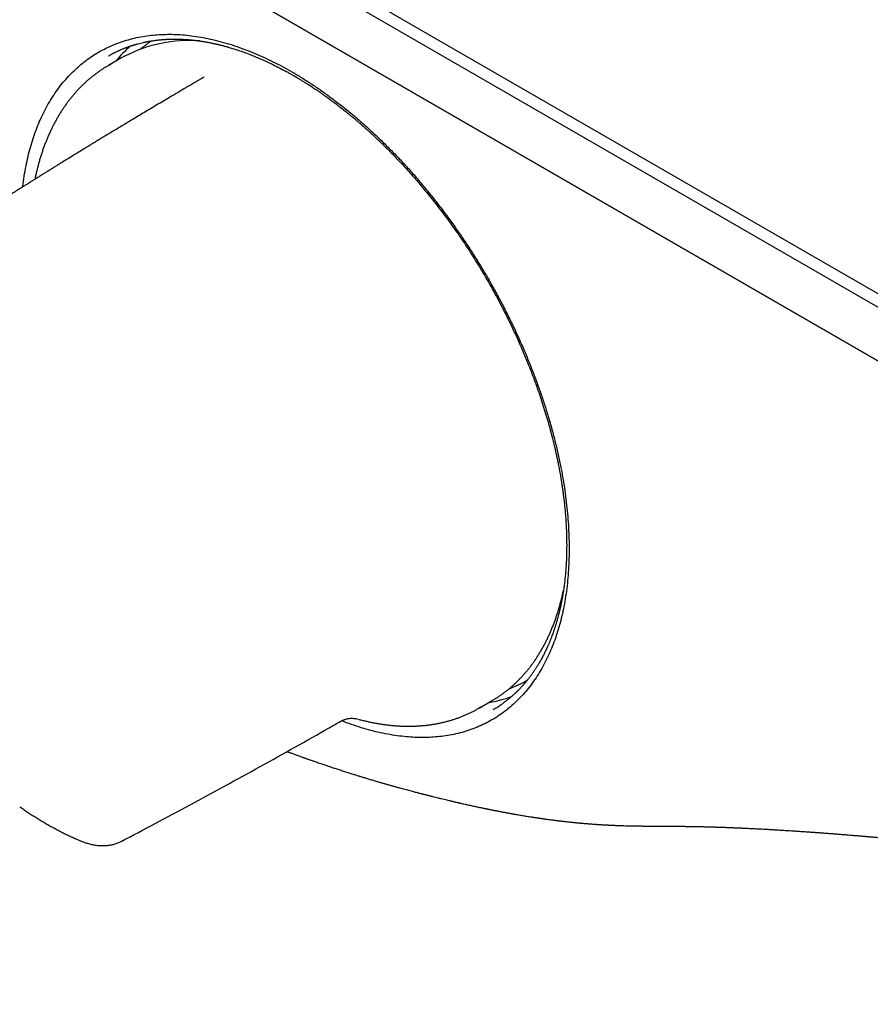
# Model space of a CAD drawing. Header units: millimetres. Extents: x 8 to 944, y 12 to 434.
# Tile 13 of 18: x 758 to 810, y 15 to 75. Entities that reach past the tile are written whole.
import ezdxf

# ---------------------------------------------------------------- set-up
doc = ezdxf.new("R2010")
doc.units = ezdxf.units.MM

msp = doc.modelspace()

# ---------------------------------------------------------------- linework, layer by layer
at = {"color": 7, "linetype": 'Continuous', "lineweight": 30}
for p, q in [((627.948, 163.643), (861.293, 28.936)), ((860.94, 28.323), (627.594, 163.031)), ((627.594, 159.765), (860.94, 25.057)), ((861.293, 24.853), (627.948, 159.56)), ((763.484, 72.893), (763.467, 72.883)), ((764.432, 72.874), (764.201, 72.747)), ((764.201, 72.747), (763.453, 72.315)), ((769.256, 71.607), (769.254, 71.605)), ((788.857, 35.021), (788.752, 34.964)), ((785.951, 33.343), (786.699, 33.774))]:
    msp.add_line(p, q, dxfattribs=at)
at = {"color": 7, "linetype": 'Continuous', "lineweight": 30, "flags": 128}
msp.add_lwpolyline([(786.699, 33.774), (786.7, 33.775), (786.913, 33.902)], dxfattribs=at)
at = {"color": 7, "linetype": 'Continuous', "lineweight": 30}
msp.add_arc((768.341, 65.31), 8.515, 85.6738, 117.29869, dxfattribs=at)
for start_param, end_param in [(0.109331, 0.205484), (2.929289, 3.033739)]:
    msp.add_ellipse((777.576, 54.488), major_axis=(-11.618, 19.85), ratio=0.571311, start_param=start_param, end_param=end_param, dxfattribs=at)
for points, knots in [([(758.255, 64.953), (758.261, 65.009), (758.29, 65.282), (758.364, 65.757), (758.475, 66.364), (758.606, 66.939), (758.753, 67.484), (758.919, 68.011), (759.103, 68.519), (759.31, 69.019), (759.541, 69.507), (759.798, 69.983), (760.075, 70.436), (760.372, 70.868), (760.69, 71.277), (761.021, 71.654), (761.362, 72.001), (761.71, 72.316), (762.074, 72.608), (762.452, 72.875), (762.853, 73.124), (763.277, 73.351), (763.725, 73.556), (764.188, 73.733), (764.666, 73.882), (765.16, 74.004), (765.657, 74.095), (766.156, 74.159), (766.653, 74.196), (767.16, 74.207), (767.675, 74.193), (768.209, 74.152), (768.763, 74.083), (769.336, 73.983), (769.919, 73.855), (770.51, 73.697), (771.109, 73.51), (771.702, 73.3), (772.286, 73.069), (772.859, 72.819), (773.432, 72.546), (774.006, 72.25), (774.591, 71.924), (775.187, 71.568), (775.794, 71.179), (776.4, 70.766), (777.006, 70.326), (777.611, 69.862), (778.201, 69.385), (778.774, 68.897), (779.329, 68.402), (779.877, 67.889), (780.419, 67.358), (780.964, 66.8), (781.512, 66.213), (782.062, 65.595), (782.603, 64.96), (783.134, 64.307), (783.657, 63.636), (784.159, 62.963), (784.638, 62.291), (785.095, 61.624), (785.538, 60.949), (785.968, 60.264), (786.392, 59.557), (786.81, 58.827), (787.221, 58.074), (787.615, 57.314), (787.992, 56.547), (788.353, 55.772), (788.69, 55.007), (789.003, 54.255), (789.292, 53.518), (789.564, 52.781), (789.817, 52.045), (790.057, 51.294), (790.283, 50.531), (790.492, 49.757), (790.681, 48.987), (790.847, 48.223), (790.993, 47.463), (791.115, 46.723), (791.214, 46.006), (791.292, 45.311), (791.349, 44.626), (791.387, 43.949), (791.406, 43.27), (791.403, 42.588), (791.379, 41.909), (791.332, 41.245), (791.263, 40.597), (791.171, 39.965), (791.06, 39.363), (790.931, 38.79), (790.786, 38.245), (790.621, 37.718), (790.437, 37.209), (790.23, 36.708), (790, 36.218), (789.745, 35.741), (789.469, 35.287), (789.174, 34.856), (788.858, 34.449), (788.531, 34.073), (788.193, 33.73), (787.847, 33.416), (787.486, 33.126), (787.109, 32.86), (786.711, 32.613), (786.29, 32.387), (785.845, 32.185), (785.384, 32.011), (784.908, 31.865), (784.417, 31.747), (783.922, 31.658), (783.427, 31.598), (782.933, 31.564), (782.428, 31.555), (781.914, 31.572), (781.379, 31.613), (780.825, 31.683), (780.253, 31.781), (779.674, 31.908), (779.089, 32.062), (778.496, 32.245), (778, 32.416), (777.699, 32.536), (777.6, 32.576)], [0, 0, 0, 0, 0.002157, 0.010486, 0.018832, 0.026666, 0.034473, 0.042262, 0.050042, 0.057824, 0.066073, 0.074325, 0.082591, 0.090881, 0.099208, 0.107562, 0.115404, 0.123217, 0.13101, 0.138791, 0.146572, 0.154829, 0.163083, 0.171346, 0.179629, 0.187942, 0.196287, 0.20413, 0.211948, 0.21975, 0.227546, 0.235346, 0.243626, 0.251917, 0.260229, 0.268575, 0.276965, 0.285379, 0.293269, 0.301122, 0.308947, 0.316755, 0.324554, 0.332812, 0.341071, 0.349343, 0.357638, 0.365967, 0.374316, 0.382153, 0.389961, 0.39775, 0.40553, 0.41331, 0.421559, 0.42981, 0.438074, 0.446364, 0.454689, 0.463042, 0.470885, 0.478699, 0.486493, 0.494277, 0.50206, 0.510321, 0.518577, 0.52684, 0.535121, 0.54343, 0.551772, 0.559613, 0.567432, 0.575237, 0.583038, 0.590845, 0.599138, 0.607413, 0.615679, 0.623948, 0.632231, 0.640545, 0.648377, 0.6562, 0.664022, 0.671854, 0.679704, 0.688032, 0.696337, 0.704631, 0.712926, 0.721231, 0.729536, 0.737344, 0.745145, 0.752948, 0.760763, 0.768598, 0.776892, 0.785176, 0.793461, 0.801759, 0.810081, 0.818408, 0.826226, 0.834026, 0.841817, 0.849608, 0.857408, 0.865638, 0.873872, 0.882121, 0.890398, 0.898713, 0.907015, 0.914808, 0.922599, 0.930396, 0.938208, 0.946044, 0.954376, 0.962682, 0.970971, 0.979255, 0.987544, 0.995911, 1, 1, 1, 1]), ([(763.455, 72.893), (763.465, 72.899), (763.488, 72.912), (763.532, 72.937), (763.587, 72.968), (763.649, 73.002), (763.715, 73.036), (763.778, 73.069), (763.839, 73.099), (763.902, 73.131), (763.967, 73.162), (764.031, 73.192), (764.087, 73.218), (764.138, 73.24), (764.197, 73.266), (764.267, 73.296), (764.35, 73.33), (764.425, 73.36), (764.496, 73.388), (764.564, 73.413), (764.642, 73.442), (764.712, 73.467), (764.771, 73.487), (764.813, 73.501), (764.849, 73.513), (764.877, 73.522), (764.897, 73.528), (764.92, 73.536), (764.952, 73.545), (764.995, 73.559), (765.047, 73.574), (765.107, 73.592), (765.175, 73.611), (765.277, 73.639), (765.414, 73.674), (765.545, 73.704), (765.643, 73.726), (765.7, 73.738), (765.753, 73.748), (765.799, 73.757), (765.833, 73.764), (765.863, 73.769), (765.892, 73.774), (765.927, 73.781), (765.968, 73.788), (766.016, 73.796), (766.094, 73.809), (766.2, 73.824), (766.317, 73.84), (766.421, 73.853), (766.511, 73.863), (766.599, 73.871), (766.685, 73.879), (766.758, 73.885), (766.819, 73.889), (766.865, 73.892), (766.905, 73.895), (766.939, 73.897), (766.968, 73.899), (766.992, 73.9), (767.015, 73.901), (767.042, 73.902), (767.078, 73.904), (767.124, 73.906), (767.177, 73.907), (767.236, 73.909), (767.308, 73.911), (767.391, 73.912), (767.482, 73.912), (767.568, 73.912), (767.652, 73.91), (767.741, 73.908), (767.835, 73.905), (767.936, 73.901), (768.023, 73.897), (768.091, 73.893), (768.135, 73.89), (768.169, 73.888), (768.195, 73.886), (768.218, 73.884), (768.247, 73.882), (768.292, 73.878), (768.354, 73.873), (768.427, 73.867), (768.508, 73.859), (768.594, 73.85), (768.683, 73.84), (768.773, 73.829), (768.864, 73.817), (768.955, 73.805), (769.057, 73.79), (769.171, 73.772), (769.297, 73.751), (769.424, 73.729), (769.54, 73.708), (769.641, 73.688), (769.724, 73.671), (769.798, 73.655), (769.862, 73.641), (769.912, 73.63), (769.949, 73.622), (769.981, 73.615), (770.018, 73.606), (770.064, 73.596), (770.119, 73.583), (770.184, 73.567), (770.261, 73.548), (770.347, 73.526), (770.435, 73.503), (770.521, 73.48), (770.606, 73.457), (770.689, 73.433), (770.791, 73.404), (770.911, 73.368), (771.048, 73.326), (771.248, 73.263), (771.514, 73.173), (771.848, 73.053), (772.177, 72.926), (772.5, 72.793), (772.815, 72.657), (773.122, 72.517), (773.462, 72.355), (773.835, 72.167), (774.138, 72.006), (774.332, 71.9), (774.419, 71.851), (774.501, 71.806), (774.572, 71.765), (774.633, 71.73), (774.682, 71.702), (774.717, 71.682), (774.742, 71.667), (774.763, 71.655), (774.79, 71.64), (774.824, 71.62), (774.866, 71.595), (774.919, 71.564), (774.982, 71.526), (775.055, 71.482), (775.134, 71.434), (775.215, 71.385), (775.295, 71.335), (775.374, 71.286), (775.453, 71.237), (775.583, 71.154), (775.764, 71.038), (775.971, 70.901), (776.153, 70.779), (776.314, 70.668), (776.482, 70.551), (776.656, 70.427), (776.855, 70.284), (777.078, 70.119), (777.328, 69.93), (777.589, 69.728), (777.824, 69.542), (778.024, 69.381), (778.182, 69.251), (778.329, 69.128), (778.466, 69.013), (778.598, 68.9), (778.725, 68.79), (778.845, 68.686), (778.934, 68.607), (778.995, 68.553), (779.029, 68.523), (779.056, 68.499), (779.075, 68.482), (779.096, 68.463), (779.127, 68.435), (779.175, 68.392), (779.238, 68.335), (779.315, 68.265), (779.4, 68.187), (779.492, 68.102), (779.589, 68.012), (779.696, 67.911), (779.813, 67.801), (779.939, 67.68), (780.129, 67.496), (780.377, 67.252), (780.687, 66.938), (780.996, 66.617), (781.305, 66.288), (781.6, 65.966), (781.882, 65.65), (782.152, 65.341), (782.41, 65.039), (782.689, 64.705), (782.992, 64.333), (783.321, 63.919), (783.644, 63.5), (783.962, 63.075), (784.277, 62.643), (784.587, 62.205), (784.895, 61.758), (785.201, 61.299), (785.507, 60.828), (785.811, 60.345), (786.113, 59.849), (786.412, 59.341), (786.708, 58.822), (786.998, 58.295), (787.281, 57.762), (787.556, 57.226), (787.823, 56.687), (788.08, 56.146), (788.319, 55.622), (788.541, 55.117), (788.748, 54.629), (788.948, 54.137), (789.143, 53.638), (789.332, 53.134), (789.514, 52.625), (789.689, 52.111), (789.859, 51.588), (789.991, 51.156), (790.091, 50.816), (790.161, 50.572), (790.227, 50.334), (790.288, 50.108), (790.343, 49.899), (790.392, 49.706), (790.437, 49.524), (790.479, 49.354), (790.516, 49.199), (790.547, 49.062), (790.574, 48.946), (790.595, 48.855), (790.61, 48.788), (790.62, 48.74), (790.629, 48.698), (790.639, 48.652), (790.651, 48.596), (790.667, 48.526), (790.685, 48.437), (790.708, 48.329), (790.734, 48.202), (790.762, 48.057), (790.793, 47.896), (790.826, 47.723), (790.858, 47.541), (790.891, 47.351), (790.925, 47.148), (790.958, 46.937), (790.99, 46.724), (791.02, 46.512), (791.065, 46.178), (791.119, 45.725), (791.16, 45.292), (791.184, 44.998), (791.196, 44.838), (791.207, 44.679), (791.216, 44.521), (791.225, 44.366), (791.232, 44.218), (791.238, 44.077), (791.243, 43.947), (791.246, 43.828), (791.249, 43.724), (791.251, 43.636), (791.252, 43.567), (791.253, 43.514), (791.253, 43.475), (791.254, 43.438), (791.254, 43.399), (791.254, 43.352), (791.255, 43.299), (791.255, 43.23), (791.255, 43.143), (791.254, 43.036), (791.253, 42.917), (791.25, 42.784), (791.247, 42.638), (791.242, 42.479), (791.235, 42.309), (791.227, 42.134), (791.216, 41.96), (791.205, 41.788), (791.188, 41.561), (791.162, 41.283), (791.127, 40.959), (791.087, 40.65), (791.043, 40.354), (790.995, 40.07), (790.932, 39.733), (790.85, 39.345), (790.767, 39.01), (790.706, 38.784), (790.672, 38.664), (790.641, 38.556), (790.612, 38.46), (790.586, 38.375), (790.562, 38.298), (790.538, 38.224), (790.512, 38.145), (790.482, 38.055), (790.446, 37.952), (790.405, 37.837), (790.359, 37.712), (790.308, 37.578), (790.262, 37.462), (790.223, 37.367), (790.194, 37.296), (790.163, 37.224), (790.131, 37.15), (790.101, 37.081), (790.074, 37.021), (790.052, 36.973), (790.035, 36.937), (790.022, 36.91), (790.01, 36.884), (789.996, 36.854), (789.978, 36.816), (789.957, 36.772), (789.931, 36.72), (789.903, 36.662), (789.864, 36.586), (789.817, 36.495), (789.762, 36.391), (789.707, 36.29), (789.652, 36.192), (789.597, 36.098), (789.545, 36.009), (789.496, 35.929), (789.451, 35.856), (789.409, 35.789), (789.369, 35.727), (789.329, 35.667), (789.286, 35.603), (789.238, 35.532), (789.188, 35.46), (789.137, 35.389), (789.088, 35.321), (789.038, 35.254), (788.986, 35.186), (788.934, 35.119), (788.882, 35.053), (788.835, 34.995), (788.796, 34.948), (788.765, 34.912), (788.74, 34.881), (788.718, 34.855), (788.695, 34.829), (788.67, 34.8), (788.64, 34.767), (788.599, 34.72), (788.545, 34.661), (788.478, 34.589), (788.406, 34.513), (788.344, 34.449), (788.293, 34.398), (788.257, 34.363), (788.224, 34.331), (788.195, 34.303), (788.171, 34.28), (788.152, 34.262), (788.136, 34.247), (788.12, 34.232), (788.098, 34.212), (788.066, 34.183), (788.024, 34.144), (787.975, 34.1), (787.923, 34.055), (787.864, 34.005), (787.8, 33.951), (787.733, 33.896), (787.673, 33.847), (787.617, 33.803), (787.561, 33.76), (787.507, 33.72), (787.47, 33.693), (787.453, 33.68)], [0, 0, 0, 0, 0.001065, 0.00244, 0.004125, 0.006123, 0.007912, 0.009743, 0.011448, 0.013028, 0.015065, 0.016844, 0.018366, 0.019711, 0.021029, 0.02319, 0.02546, 0.027879, 0.029453, 0.031292, 0.033397, 0.035768, 0.036988, 0.038144, 0.039094, 0.039837, 0.040375, 0.040726, 0.041644, 0.042854, 0.04418, 0.045739, 0.04753, 0.049488, 0.05363, 0.05807, 0.059527, 0.061012, 0.062407, 0.063537, 0.0644, 0.065015, 0.065722, 0.066588, 0.067613, 0.068796, 0.070135, 0.073374, 0.076529, 0.078731, 0.080891, 0.083009, 0.085084, 0.08704, 0.088271, 0.089363, 0.090314, 0.091126, 0.091797, 0.092329, 0.092797, 0.093425, 0.094268, 0.095326, 0.096599, 0.09802, 0.099402, 0.101642, 0.103736, 0.105685, 0.107557, 0.10956, 0.111709, 0.114004, 0.116393, 0.117594, 0.11858, 0.119351, 0.119907, 0.120321, 0.12084, 0.12191, 0.123292, 0.124986, 0.126744, 0.128698, 0.130671, 0.132647, 0.134624, 0.136603, 0.138583, 0.14131, 0.144039, 0.146771, 0.149487, 0.151482, 0.153267, 0.154842, 0.156205, 0.157357, 0.157996, 0.158608, 0.159389, 0.160356, 0.161508, 0.162845, 0.164515, 0.166377, 0.168236, 0.170053, 0.171828, 0.173562, 0.175254, 0.178247, 0.1811, 0.183816, 0.190855, 0.197667, 0.204461, 0.211006, 0.217296, 0.223411, 0.229434, 0.237709, 0.245797, 0.247587, 0.249366, 0.251028, 0.252463, 0.253671, 0.254653, 0.255408, 0.255783, 0.25615, 0.256673, 0.257356, 0.258198, 0.2592, 0.260494, 0.261984, 0.263611, 0.265227, 0.266824, 0.268403, 0.269963, 0.271505, 0.276231, 0.280778, 0.283917, 0.287117, 0.290467, 0.293969, 0.297623, 0.302406, 0.307429, 0.312696, 0.318206, 0.321636, 0.32485, 0.327848, 0.330629, 0.333193, 0.335955, 0.338412, 0.340561, 0.341442, 0.342157, 0.342699, 0.343069, 0.343332, 0.344014, 0.344998, 0.346285, 0.347874, 0.349765, 0.351572, 0.353587, 0.355812, 0.358245, 0.360887, 0.36369, 0.370202, 0.376518, 0.383376, 0.390007, 0.396411, 0.40259, 0.408545, 0.414277, 0.419816, 0.427386, 0.434943, 0.44249, 0.449999, 0.457604, 0.465163, 0.472798, 0.480557, 0.488443, 0.496462, 0.504618, 0.512876, 0.521291, 0.529763, 0.538248, 0.546738, 0.555227, 0.563706, 0.572171, 0.579737, 0.587291, 0.594892, 0.602611, 0.610454, 0.61828, 0.626235, 0.634322, 0.642551, 0.646351, 0.650179, 0.65395, 0.657479, 0.660757, 0.663784, 0.66656, 0.669323, 0.671781, 0.673935, 0.675784, 0.67733, 0.678248, 0.679011, 0.67962, 0.68029, 0.681187, 0.682313, 0.683667, 0.685419, 0.687447, 0.689749, 0.692324, 0.695171, 0.697996, 0.701047, 0.704327, 0.707768, 0.711213, 0.714655, 0.718094, 0.727536, 0.736952, 0.739638, 0.742321, 0.745002, 0.74768, 0.750356, 0.752918, 0.755261, 0.757584, 0.759641, 0.761433, 0.762958, 0.764218, 0.765056, 0.765714, 0.76628, 0.766965, 0.767778, 0.768715, 0.769773, 0.771426, 0.773309, 0.77542, 0.77776, 0.780384, 0.783245, 0.786345, 0.789583, 0.79278, 0.795933, 0.799041, 0.805373, 0.811511, 0.817455, 0.823205, 0.828773, 0.834277, 0.843451, 0.852534, 0.855339, 0.857927, 0.86027, 0.862367, 0.864219, 0.865882, 0.867445, 0.86915, 0.871175, 0.873519, 0.876133, 0.879023, 0.88216, 0.885542, 0.887187, 0.888884, 0.890633, 0.892435, 0.894207, 0.895673, 0.896851, 0.89774, 0.898341, 0.898907, 0.899659, 0.900597, 0.90172, 0.903029, 0.904523, 0.906093, 0.908858, 0.911571, 0.914234, 0.916847, 0.919408, 0.921829, 0.924055, 0.926086, 0.927924, 0.929657, 0.931326, 0.9331, 0.935156, 0.937493, 0.939489, 0.941515, 0.943562, 0.945632, 0.947724, 0.949838, 0.951839, 0.953205, 0.954375, 0.955349, 0.956129, 0.956935, 0.957896, 0.959012, 0.960282, 0.962556, 0.965019, 0.967654, 0.970458, 0.97177, 0.973084, 0.974254, 0.975262, 0.976107, 0.976779, 0.977294, 0.977786, 0.978424, 0.97959, 0.981057, 0.982817, 0.984607, 0.986292, 0.988803, 0.991038, 0.993035, 0.994839, 0.996532, 0.998416, 1, 1, 1, 1]), ([(766.062, 73.803), (766.047, 73.794), (765.977, 73.748), (765.853, 73.661), (765.692, 73.544), (765.537, 73.424), (765.437, 73.342), (765.388, 73.302)], [0, 0, 0, 0, 0.063778, 0.301203, 0.538651, 0.776131, 1, 1, 1, 1]), ([(763.306, 72.216), (763.354, 72.25), (763.45, 72.32), (763.558, 72.368), (763.613, 72.393)], [0, 0, 0, 0, 0.496905, 1, 1, 1, 1]), ([(763.294, 72.22), (763.254, 72.195), (763.157, 72.136), (763.005, 72.036), (762.839, 71.922), (762.676, 71.803), (762.515, 71.68), (762.357, 71.552), (762.203, 71.42), (762.051, 71.284), (761.901, 71.144), (761.755, 70.999), (761.612, 70.85), (761.472, 70.697), (761.335, 70.54), (761.2, 70.379), (761.069, 70.214), (760.942, 70.044), (760.817, 69.871), (760.695, 69.693), (760.577, 69.512), (760.462, 69.327), (760.35, 69.137), (760.242, 68.944), (760.137, 68.748), (760.035, 68.547), (759.937, 68.343), (759.842, 68.136), (759.751, 67.924), (759.663, 67.709), (759.579, 67.491), (759.498, 67.27), (759.421, 67.044), (759.347, 66.816), (759.277, 66.585), (759.211, 66.35), (759.148, 66.112), (759.089, 65.871), (759.036, 65.638), (759.004, 65.483), (758.989, 65.412)], [0, 0, 0, 0, 0.018487, 0.044807, 0.07113, 0.097458, 0.123795, 0.150142, 0.1765, 0.202873, 0.229262, 0.255668, 0.282093, 0.308539, 0.335006, 0.361496, 0.388008, 0.414544, 0.441104, 0.467687, 0.494295, 0.520926, 0.54758, 0.574258, 0.600957, 0.627678, 0.654419, 0.681181, 0.707961, 0.734758, 0.761573, 0.788402, 0.815247, 0.842105, 0.868975, 0.895857, 0.922749, 0.949651, 0.976561, 1, 1, 1, 1]), ([(769.253, 71.606), (769.179, 71.562), (768.935, 71.42), (768.528, 71.182), (768.037, 70.893), (767.561, 70.613), (767.113, 70.348), (766.691, 70.098), (766.296, 69.863), (765.913, 69.635), (765.542, 69.414), (765.185, 69.2), (764.84, 68.993), (764.508, 68.793), (764.189, 68.601), (763.882, 68.416), (763.587, 68.238), (763.305, 68.067), (763.041, 67.906), (762.793, 67.756), (762.562, 67.615), (762.341, 67.48), (762.132, 67.352), (761.883, 67.2), (761.59, 67.021), (761.252, 66.813), (760.915, 66.606), (760.621, 66.424), (760.369, 66.269), (760.16, 66.139), (759.95, 66.01), (759.744, 65.881), (759.54, 65.755), (759.343, 65.632), (759.156, 65.516), (759.01, 65.425), (758.903, 65.358), (758.832, 65.314), (758.769, 65.275), (758.717, 65.242), (758.678, 65.218), (758.649, 65.199), (758.622, 65.183), (758.582, 65.157), (758.524, 65.121), (758.447, 65.073), (758.356, 65.016), (758.249, 64.949), (758.127, 64.873), (757.997, 64.79), (757.857, 64.703), (757.711, 64.611), (757.552, 64.511), (757.382, 64.404), (757.201, 64.289), (757.009, 64.168), (756.807, 64.041), (756.634, 63.931), (756.529, 63.865), (756.495, 63.843)], [0, 0, 0, 0, 0.017273, 0.056418, 0.094413, 0.13126, 0.166957, 0.198671, 0.22942, 0.259204, 0.288022, 0.315875, 0.342763, 0.368685, 0.393642, 0.417634, 0.440661, 0.462722, 0.483818, 0.502825, 0.520973, 0.538263, 0.554694, 0.570268, 0.597018, 0.623604, 0.650109, 0.676534, 0.693103, 0.70964, 0.726145, 0.742618, 0.7586, 0.774487, 0.789278, 0.802972, 0.809048, 0.814775, 0.819742, 0.823908, 0.827273, 0.82885, 0.830945, 0.833564, 0.838476, 0.844569, 0.851841, 0.860293, 0.869925, 0.880737, 0.891427, 0.903065, 0.91565, 0.929182, 0.943662, 0.958805, 0.974862, 0.991833, 1, 1, 1, 1]), ([(786.916, 33.905), (786.935, 33.917), (787.01, 33.963), (787.14, 34.048), (787.304, 34.161), (787.465, 34.278), (787.623, 34.4), (787.779, 34.526), (787.931, 34.657), (788.081, 34.792), (788.228, 34.931), (788.372, 35.074), (788.513, 35.222), (788.651, 35.373), (788.786, 35.529), (788.918, 35.689), (789.047, 35.853), (789.173, 36.021), (789.295, 36.193), (789.415, 36.368), (789.531, 36.548), (789.644, 36.732), (789.754, 36.919), (789.86, 37.111), (789.963, 37.306), (790.063, 37.504), (790.159, 37.707), (790.252, 37.912), (790.341, 38.122), (790.427, 38.335), (790.51, 38.551), (790.589, 38.771), (790.665, 38.994), (790.737, 39.221), (790.805, 39.45), (790.87, 39.683), (790.932, 39.919), (790.989, 40.158), (791.033, 40.353), (791.057, 40.469), (791.064, 40.503)], [0, 0, 0, 0, 0.0090601, 0.036142, 0.0632253, 0.0903112, 0.1174006, 0.1444945, 0.1715938, 0.1986995, 0.2258124, 0.252933, 0.2800621, 0.3072001, 0.3343476, 0.3615048, 0.3886721, 0.4158495, 0.4430371, 0.470235, 0.4974431, 0.5246612, 0.5518891, 0.5791265, 0.6063732, 0.6336287, 0.6608927, 0.6881647, 0.7154444, 0.7427313, 0.7700248, 0.7973247, 0.8246303, 0.8519413, 0.8792572, 0.9065775, 0.9339019, 0.96123, 0.9885613, 1, 1, 1, 1]), ([(787.776, 34.525), (787.788, 34.529), (787.862, 34.556), (787.998, 34.61), (788.183, 34.687), (788.364, 34.769), (788.544, 34.855), (788.672, 34.92), (788.739, 34.957), (788.749, 34.962)], [0, 0, 0, 0, 0.035302, 0.22227, 0.409194, 0.596081, 0.782936, 0.969767, 1, 1, 1, 1]), ([(786.132, 33.459), (786.073, 33.419), (785.955, 33.338), (785.826, 33.276), (785.762, 33.245)], [0, 0, 0, 0, 0.499327, 1, 1, 1, 1]), ([(786.792, 33.264), (786.986, 33.369), (787.222, 33.498), (787.431, 33.669), (787.469, 33.7)], [0, 0, 0, 0, 0.8199818, 1, 1, 1, 1]), ([(778.6, 32.67), (778.637, 32.66), (778.752, 32.629), (778.946, 32.581), (779.182, 32.526), (779.417, 32.477), (779.65, 32.432), (779.883, 32.392), (780.114, 32.357), (780.344, 32.326), (780.573, 32.3), (780.8, 32.28), (781.026, 32.264), (781.25, 32.252), (781.473, 32.246), (781.695, 32.244), (781.915, 32.247), (782.133, 32.255), (782.349, 32.268), (782.563, 32.286), (782.776, 32.308), (782.987, 32.335), (783.195, 32.367), (783.402, 32.404), (783.607, 32.445), (783.809, 32.491), (784.01, 32.542), (784.208, 32.598), (784.404, 32.658), (784.597, 32.722), (784.789, 32.792), (784.978, 32.866), (785.164, 32.944), (785.348, 33.027), (785.53, 33.115), (785.666, 33.184), (785.741, 33.226), (785.757, 33.235)], [0, 0, 0, 0, 0.013797, 0.043754, 0.073701, 0.103637, 0.133559, 0.163468, 0.193361, 0.223238, 0.253097, 0.282937, 0.312757, 0.342556, 0.372333, 0.402086, 0.431815, 0.461519, 0.491198, 0.52085, 0.550475, 0.580073, 0.609644, 0.639189, 0.668707, 0.698199, 0.727665, 0.757108, 0.786528, 0.815927, 0.845306, 0.874667, 0.904012, 0.933344, 0.962664, 0.991976, 1, 1, 1, 1]), ([(764.262, 25.277), (764.935, 25.63), (766.323, 26.361), (768.415, 27.48), (770.54, 28.632), (772.655, 29.795), (774.759, 30.968), (776.389, 31.886), (777.314, 32.416), (777.545, 32.548)], [0, 0, 0, 0, 0.149762, 0.309204, 0.468637, 0.628063, 0.787484, 0.946901, 1, 1, 1, 1]), ([(777.546, 32.547), (777.55, 32.549), (777.574, 32.564), (777.623, 32.588), (777.693, 32.62), (777.768, 32.649), (777.847, 32.674), (777.929, 32.694), (778.011, 32.71), (778.093, 32.72), (778.174, 32.725), (778.251, 32.725), (778.324, 32.721), (778.393, 32.714), (778.457, 32.704), (778.512, 32.693), (778.543, 32.684), (778.557, 32.681)], [0, 0, 0, 0, 0.014857, 0.084052, 0.155458, 0.228754, 0.303447, 0.378917, 0.454471, 0.529251, 0.604079, 0.675799, 0.746417, 0.815851, 0.884082, 0.951147, 1, 1, 1, 1]), ([(774.29, 30.709), (774.303, 30.704), (774.35, 30.687), (774.428, 30.658), (774.526, 30.622), (774.627, 30.585), (774.725, 30.549), (774.821, 30.513), (774.914, 30.48), (775.009, 30.445), (775.099, 30.413), (775.179, 30.384), (775.244, 30.361), (775.293, 30.343), (775.331, 30.33), (775.366, 30.317), (775.408, 30.302), (775.46, 30.284), (775.521, 30.262), (775.591, 30.237), (775.703, 30.198), (775.85, 30.147), (776.022, 30.087), (776.181, 30.032), (776.327, 29.982), (776.461, 29.936), (776.584, 29.894), (776.695, 29.857), (776.795, 29.823), (776.89, 29.792), (776.986, 29.76), (777.088, 29.726), (777.198, 29.689), (777.316, 29.651), (777.44, 29.61), (777.57, 29.568), (777.704, 29.525), (777.838, 29.481), (777.97, 29.439), (778.096, 29.399), (778.217, 29.361), (778.333, 29.325), (778.444, 29.29), (778.546, 29.258), (778.634, 29.231), (778.708, 29.208), (778.77, 29.189), (778.832, 29.17), (778.898, 29.15), (778.972, 29.128), (779.059, 29.101), (779.16, 29.071), (779.272, 29.037), (779.389, 29.002), (779.498, 28.97), (779.597, 28.94), (779.688, 28.913), (779.779, 28.887), (779.872, 28.859), (779.963, 28.833), (780.049, 28.808), (780.13, 28.785), (780.202, 28.764), (780.267, 28.745), (780.325, 28.729), (780.38, 28.713), (780.436, 28.697), (780.494, 28.681), (780.554, 28.664), (780.623, 28.645), (780.704, 28.622), (780.798, 28.596), (780.903, 28.566), (781.018, 28.535), (781.144, 28.5), (781.282, 28.462), (781.432, 28.422), (781.536, 28.394), (781.59, 28.379)], [0, 0, 0, 0, 0.005117, 0.019103, 0.031755, 0.045134, 0.060139, 0.071851, 0.084394, 0.097765, 0.110592, 0.121441, 0.130311, 0.137202, 0.141262, 0.14573, 0.15148, 0.158512, 0.166826, 0.176421, 0.187297, 0.212626, 0.23614, 0.257842, 0.277731, 0.295871, 0.312637, 0.328094, 0.341111, 0.353775, 0.366868, 0.38049, 0.395521, 0.41217, 0.42867, 0.4465, 0.465258, 0.483701, 0.501741, 0.519379, 0.53564, 0.551543, 0.566986, 0.581115, 0.593736, 0.603103, 0.611423, 0.619446, 0.628512, 0.638647, 0.64985, 0.664427, 0.680127, 0.696226, 0.712705, 0.724929, 0.737353, 0.749979, 0.762805, 0.775709, 0.787645, 0.798374, 0.808784, 0.817735, 0.825227, 0.8325, 0.840711, 0.84827, 0.85648, 0.865748, 0.876865, 0.889854, 0.904715, 0.920441, 0.937833, 0.956889, 0.977611, 1, 1, 1, 1]), ([(781.589, 28.38), (781.641, 28.366), (781.74, 28.34), (781.882, 28.302), (782.009, 28.269), (782.122, 28.239), (782.221, 28.213), (782.306, 28.191), (782.372, 28.174), (782.421, 28.161), (782.455, 28.152), (782.482, 28.145), (782.503, 28.14), (782.526, 28.134), (782.556, 28.126), (782.6, 28.115), (782.655, 28.101), (782.72, 28.084), (782.793, 28.066), (782.872, 28.046), (782.952, 28.026), (783.031, 28.006), (783.142, 27.978), (783.283, 27.943), (783.461, 27.899), (783.64, 27.855), (783.818, 27.812), (783.973, 27.774), (784.106, 27.743), (784.216, 27.717), (784.315, 27.693), (784.403, 27.673), (784.48, 27.655), (784.546, 27.639), (784.596, 27.628), (784.632, 27.619), (784.659, 27.613), (784.687, 27.607), (784.721, 27.599), (784.765, 27.589), (784.842, 27.571), (784.952, 27.546), (785.083, 27.517), (785.209, 27.489), (785.329, 27.462), (785.46, 27.433), (785.602, 27.402), (785.728, 27.375), (785.835, 27.352), (785.921, 27.334), (786.009, 27.315), (786.098, 27.297), (786.182, 27.279), (786.256, 27.264), (786.315, 27.252), (786.359, 27.243), (786.391, 27.236), (786.42, 27.23), (786.451, 27.224), (786.487, 27.217), (786.528, 27.208), (786.587, 27.196), (786.667, 27.18), (786.763, 27.161), (786.86, 27.142), (786.955, 27.123), (787.048, 27.105), (787.139, 27.088), (787.225, 27.071), (787.308, 27.055), (787.391, 27.04), (787.476, 27.024), (787.564, 27.008), (787.655, 26.991), (787.748, 26.974), (787.842, 26.957), (787.926, 26.942), (787.997, 26.929), (788.052, 26.919), (788.095, 26.912), (788.131, 26.906), (788.169, 26.899), (788.216, 26.891), (788.298, 26.877), (788.411, 26.857), (788.552, 26.834), (788.694, 26.81), (788.837, 26.787), (788.982, 26.764), (789.105, 26.744), (789.205, 26.729), (789.282, 26.717), (789.359, 26.705), (789.432, 26.694), (789.494, 26.685), (789.543, 26.678), (789.582, 26.672), (789.616, 26.667), (789.648, 26.662), (789.688, 26.657), (789.74, 26.649), (789.807, 26.64), (789.885, 26.629), (789.969, 26.617), (790.079, 26.602), (790.211, 26.584), (790.342, 26.566), (790.445, 26.553), (790.522, 26.543), (790.591, 26.534), (790.652, 26.527), (790.709, 26.52), (790.769, 26.513), (790.839, 26.504), (790.92, 26.494), (791.009, 26.484), (791.104, 26.473), (791.201, 26.462), (791.3, 26.451), (791.406, 26.439), (791.515, 26.428), (791.624, 26.416), (791.725, 26.406), (791.816, 26.397), (791.898, 26.389), (791.973, 26.382), (792.046, 26.375), (792.121, 26.368), (792.205, 26.361), (792.299, 26.352), (792.402, 26.344), (792.509, 26.335), (792.616, 26.326), (792.719, 26.318), (792.817, 26.311), (792.908, 26.304), (792.994, 26.298), (793.071, 26.293), (793.14, 26.288), (793.205, 26.284), (793.267, 26.28), (793.33, 26.276), (793.396, 26.272), (793.47, 26.268), (793.553, 26.264), (793.645, 26.259), (793.734, 26.254), (793.816, 26.25), (793.884, 26.247), (793.945, 26.244), (793.997, 26.242), (794.04, 26.24), (794.074, 26.238), (794.1, 26.237), (794.121, 26.236), (794.149, 26.235), (794.189, 26.234), (794.243, 26.232), (794.31, 26.229), (794.386, 26.226), (794.499, 26.222), (794.644, 26.218), (794.817, 26.213), (794.985, 26.208), (795.153, 26.204), (795.333, 26.201), (795.527, 26.197), (795.692, 26.195), (795.819, 26.193), (795.9, 26.192), (795.974, 26.191), (796.032, 26.191), (796.078, 26.19), (796.112, 26.19), (796.14, 26.189), (796.163, 26.189), (796.184, 26.189), (796.207, 26.189), (796.236, 26.189), (796.272, 26.188), (796.315, 26.188), (796.378, 26.187), (796.455, 26.187), (796.54, 26.186), (796.612, 26.186), (796.669, 26.185), (796.715, 26.185), (796.754, 26.185), (796.798, 26.184), (796.848, 26.184), (796.904, 26.184), (796.972, 26.184), (797.051, 26.183), (797.142, 26.183), (797.243, 26.182), (797.366, 26.181), (797.504, 26.181), (797.652, 26.18), (797.788, 26.179), (797.912, 26.178), (798.025, 26.177), (798.124, 26.176), (798.209, 26.176), (798.284, 26.175), (798.353, 26.174), (798.418, 26.173), (798.489, 26.172), (798.563, 26.171), (798.641, 26.17), (798.715, 26.169), (798.792, 26.168), (798.876, 26.167), (798.961, 26.165), (799.044, 26.164), (799.124, 26.162), (799.213, 26.16), (799.311, 26.158), (799.419, 26.156), (799.537, 26.153), (799.638, 26.151), (799.72, 26.149), (799.776, 26.147), (799.827, 26.146), (799.872, 26.145), (799.911, 26.144), (799.945, 26.143), (799.975, 26.142), (800.008, 26.141), (800.051, 26.14), (800.109, 26.138), (800.174, 26.136), (800.24, 26.134), (800.303, 26.132), (800.362, 26.13), (800.418, 26.128), (800.469, 26.127), (800.521, 26.125), (800.576, 26.123), (800.644, 26.121), (800.728, 26.118), (800.828, 26.114), (800.94, 26.11), (801.046, 26.106), (801.144, 26.102), (801.225, 26.099), (801.301, 26.096), (801.367, 26.094), (801.423, 26.091), (801.469, 26.089), (801.505, 26.088), (801.533, 26.087), (801.555, 26.086), (801.576, 26.085), (801.601, 26.084), (801.629, 26.083), (801.661, 26.081), (801.705, 26.079), (801.762, 26.077), (801.835, 26.074), (801.922, 26.07), (802.021, 26.065), (802.133, 26.06), (802.258, 26.054), (802.392, 26.048), (802.534, 26.041), (802.683, 26.033), (802.843, 26.025), (803.014, 26.016), (803.197, 26.006), (803.322, 25.999), (803.386, 25.996)], [0, 0, 0, 0, 0.006804, 0.012991, 0.018562, 0.023516, 0.027853, 0.031573, 0.034676, 0.03648, 0.037982, 0.039181, 0.040078, 0.040726, 0.042123, 0.044064, 0.046548, 0.049331, 0.052579, 0.056141, 0.059656, 0.063108, 0.066496, 0.07423, 0.081611, 0.089937, 0.097762, 0.105085, 0.110351, 0.115209, 0.119575, 0.123448, 0.126828, 0.129715, 0.132109, 0.133407, 0.134495, 0.135591, 0.137113, 0.139073, 0.141371, 0.147218, 0.153635, 0.158569, 0.163814, 0.169539, 0.175779, 0.182536, 0.186175, 0.189947, 0.193853, 0.197893, 0.201714, 0.204975, 0.207676, 0.209405, 0.210788, 0.211954, 0.213307, 0.214877, 0.216663, 0.218667, 0.222782, 0.22716, 0.231444, 0.235635, 0.239731, 0.243733, 0.247653, 0.251162, 0.254797, 0.258559, 0.262447, 0.266462, 0.270604, 0.274872, 0.278841, 0.281831, 0.284276, 0.286177, 0.28754, 0.289042, 0.291137, 0.293825, 0.299944, 0.306186, 0.312489, 0.31885, 0.325266, 0.331735, 0.335171, 0.338622, 0.342088, 0.345417, 0.348328, 0.350319, 0.352048, 0.353516, 0.354799, 0.356343, 0.358791, 0.361779, 0.365306, 0.369182, 0.372964, 0.380067, 0.38674, 0.3905, 0.393948, 0.397026, 0.399735, 0.40209, 0.404599, 0.407786, 0.411442, 0.415521, 0.419754, 0.424099, 0.428555, 0.433123, 0.438276, 0.443236, 0.447752, 0.451824, 0.455451, 0.458785, 0.462, 0.465226, 0.468954, 0.47323, 0.477952, 0.482815, 0.487643, 0.492435, 0.496697, 0.500904, 0.504784, 0.508263, 0.511342, 0.514128, 0.517003, 0.519746, 0.522676, 0.526016, 0.529779, 0.533964, 0.53857, 0.541902, 0.545106, 0.547898, 0.550276, 0.552242, 0.553772, 0.554904, 0.555728, 0.556752, 0.558702, 0.561224, 0.564318, 0.567952, 0.571683, 0.579975, 0.588007, 0.59578, 0.603451, 0.611519, 0.62089, 0.630781, 0.634808, 0.638762, 0.642241, 0.645225, 0.647082, 0.648678, 0.650015, 0.651092, 0.651994, 0.653003, 0.654366, 0.656081, 0.658148, 0.660445, 0.665133, 0.669151, 0.672558, 0.675554, 0.677334, 0.679121, 0.68122, 0.683635, 0.686366, 0.689413, 0.693408, 0.697839, 0.702706, 0.707972, 0.715714, 0.722879, 0.729472, 0.735492, 0.740942, 0.745824, 0.749907, 0.753488, 0.756785, 0.75998, 0.763071, 0.767081, 0.770902, 0.774491, 0.778027, 0.782143, 0.786883, 0.790428, 0.794304, 0.798638, 0.803438, 0.808702, 0.814432, 0.820626, 0.823492, 0.826332, 0.82884, 0.830997, 0.832805, 0.834643, 0.835897, 0.837178, 0.839422, 0.84227, 0.845597, 0.84881, 0.851892, 0.854776, 0.857462, 0.859949, 0.862298, 0.864932, 0.867934, 0.872196, 0.877031, 0.88244, 0.888423, 0.892477, 0.896574, 0.900223, 0.9034, 0.906103, 0.908333, 0.910089, 0.911372, 0.912278, 0.913295, 0.914468, 0.915815, 0.917336, 0.919152, 0.922057, 0.925579, 0.929719, 0.934478, 0.939855, 0.945852, 0.95247, 0.959081, 0.966215, 0.973873, 0.982056, 0.990764, 1, 1, 1, 1]), ([(758.066, 27.364), (758.103, 27.339), (758.221, 27.257), (758.421, 27.12), (758.666, 26.957), (758.913, 26.799), (759.159, 26.644), (759.407, 26.493), (759.654, 26.347), (759.902, 26.205), (760.15, 26.067), (760.399, 25.934), (760.647, 25.805), (760.896, 25.68), (761.141, 25.562), (761.305, 25.486), (761.387, 25.448), (761.39, 25.447)], [0, 0, 0, 0, 0.033392, 0.10777, 0.182166, 0.256579, 0.331007, 0.405448, 0.479901, 0.554364, 0.628834, 0.70331, 0.777789, 0.852266, 0.926738, 0.997234, 1, 1, 1, 1]), ([(803.385, 25.996), (803.43, 25.994), (803.514, 25.989), (803.634, 25.982), (803.743, 25.976), (803.869, 25.968), (804.018, 25.96), (804.187, 25.949), (804.355, 25.939), (804.525, 25.929), (804.706, 25.917), (804.875, 25.907), (805.031, 25.897), (805.171, 25.887), (805.318, 25.878), (805.469, 25.868), (805.625, 25.857), (805.769, 25.847), (805.895, 25.839), (805.999, 25.831), (806.091, 25.825), (806.172, 25.819), (806.242, 25.814), (806.306, 25.81), (806.37, 25.805), (806.437, 25.8), (806.51, 25.795), (806.592, 25.789), (806.687, 25.782), (806.793, 25.774), (806.91, 25.766), (807.036, 25.756), (807.173, 25.746), (807.313, 25.735), (807.489, 25.722), (807.695, 25.706), (807.927, 25.687), (808.15, 25.669), (808.362, 25.652), (808.577, 25.634), (808.794, 25.616), (809.015, 25.598), (809.181, 25.583), (809.294, 25.574), (809.354, 25.568), (809.404, 25.564), (809.443, 25.561), (809.472, 25.558), (809.498, 25.556), (809.527, 25.553), (809.568, 25.55), (809.621, 25.545), (809.687, 25.539), (809.764, 25.533), (809.853, 25.525), (809.953, 25.516), (810.06, 25.506), (810.17, 25.496), (810.316, 25.483), (810.495, 25.467), (810.705, 25.447), (810.913, 25.428), (811.118, 25.408), (811.32, 25.389), (811.509, 25.371), (811.686, 25.354), (811.85, 25.337), (812.011, 25.321), (812.171, 25.306), (812.331, 25.289), (812.482, 25.274), (812.606, 25.262), (812.706, 25.251), (812.783, 25.244), (812.856, 25.236), (812.923, 25.229), (812.981, 25.223), (813.024, 25.219), (813.06, 25.215), (813.096, 25.211), (813.144, 25.206), (813.203, 25.2), (813.273, 25.193), (813.353, 25.184), (813.445, 25.174), (813.585, 25.16), (813.767, 25.14), (813.983, 25.117), (814.192, 25.094), (814.393, 25.072), (814.585, 25.051), (814.769, 25.031), (814.955, 25.01), (815.14, 24.989), (815.324, 24.968), (815.497, 24.948), (815.66, 24.929), (815.814, 24.912), (815.968, 24.894), (816.123, 24.875), (816.277, 24.857), (816.421, 24.84), (816.545, 24.825), (816.648, 24.813), (816.733, 24.803), (816.812, 24.793), (816.878, 24.785), (816.933, 24.779), (816.983, 24.773), (817.04, 24.766), (817.105, 24.758), (817.178, 24.749), (817.258, 24.739), (817.348, 24.728), (817.447, 24.716), (817.556, 24.703), (817.673, 24.688), (817.794, 24.673), (817.97, 24.651), (818.197, 24.622), (818.472, 24.588), (818.738, 24.554), (818.995, 24.52), (819.243, 24.488), (819.53, 24.45), (819.863, 24.406), (820.144, 24.369), (820.33, 24.344), (820.417, 24.332), (820.506, 24.32), (820.594, 24.308), (820.68, 24.296), (820.759, 24.285), (820.831, 24.276), (820.893, 24.267), (820.946, 24.26), (820.989, 24.254), (821.024, 24.249), (821.051, 24.245), (821.075, 24.242), (821.105, 24.238), (821.146, 24.232), (821.201, 24.224), (821.267, 24.215), (821.344, 24.205), (821.433, 24.192), (821.533, 24.178), (821.644, 24.163), (821.766, 24.146), (822.029, 24.109), (822.573, 24.031), (823.156, 23.947), (823.644, 23.875), (823.893, 23.838), (824.144, 23.8), (824.394, 23.763), (824.622, 23.728), (824.825, 23.697), (825, 23.671), (825.163, 23.646), (825.316, 23.622), (825.458, 23.6), (825.589, 23.58), (825.709, 23.561), (825.819, 23.544), (825.921, 23.528), (826.011, 23.514), (826.095, 23.501), (826.172, 23.489), (826.25, 23.477), (826.333, 23.463), (826.424, 23.449), (826.524, 23.433), (826.633, 23.416), (826.752, 23.397), (826.88, 23.377), (827.017, 23.355), (827.162, 23.331), (827.313, 23.307), (827.493, 23.278), (827.695, 23.245), (827.917, 23.209), (828.13, 23.174), (828.321, 23.143), (828.491, 23.115), (828.64, 23.09), (828.785, 23.066), (828.927, 23.042), (829.09, 23.015), (829.277, 22.984), (829.492, 22.948), (829.716, 22.91), (829.95, 22.87), (830.191, 22.829), (830.445, 22.785), (830.664, 22.747), (830.841, 22.717), (830.968, 22.695), (831.085, 22.674), (831.191, 22.656), (831.287, 22.639), (831.369, 22.625), (831.438, 22.613), (831.494, 22.603), (831.543, 22.594), (831.585, 22.587), (831.619, 22.581), (831.65, 22.576), (831.689, 22.569), (831.743, 22.559), (831.815, 22.547), (831.902, 22.531), (831.996, 22.515), (832.096, 22.497), (832.201, 22.478), (832.314, 22.458), (832.431, 22.437), (832.659, 22.397), (832.978, 22.339), (833.385, 22.266), (833.729, 22.203), (834.03, 22.148), (834.294, 22.099), (834.564, 22.049), (834.843, 21.997), (835.124, 21.944), (835.407, 21.891), (835.693, 21.837), (835.933, 21.791), (836.126, 21.754), (836.269, 21.727), (836.411, 21.7), (836.55, 21.673), (836.692, 21.645), (836.834, 21.618), (836.973, 21.591), (837.098, 21.567), (837.208, 21.545), (837.303, 21.527), (837.383, 21.511), (837.452, 21.498), (837.518, 21.484), (837.591, 21.47), (837.676, 21.453), (837.773, 21.434), (837.881, 21.413), (837.999, 21.39), (838.122, 21.365), (838.25, 21.34), (838.419, 21.306), (838.63, 21.264), (838.887, 21.212), (839.156, 21.158), (839.427, 21.103), (839.698, 21.048), (839.968, 20.993), (840.244, 20.936), (840.522, 20.879), (840.798, 20.821), (841.072, 20.764), (841.344, 20.707), (841.627, 20.647), (841.92, 20.585), (842.224, 20.521), (842.524, 20.456), (842.822, 20.392), (843.071, 20.338), (843.268, 20.296), (843.409, 20.265), (843.537, 20.237), (843.651, 20.212), (843.752, 20.19), (843.84, 20.171), (843.91, 20.155), (843.965, 20.143), (844.008, 20.134), (844.054, 20.124), (844.106, 20.112), (844.169, 20.098), (844.243, 20.082), (844.327, 20.064), (844.421, 20.043), (844.534, 20.018), (844.666, 19.988), (844.82, 19.954), (844.988, 19.916), (845.165, 19.877), (845.345, 19.836), (845.549, 19.79), (845.774, 19.739), (846.019, 19.684), (846.25, 19.631), (846.47, 19.581), (846.675, 19.534), (846.867, 19.489), (847.048, 19.448), (847.227, 19.406), (847.411, 19.363), (847.605, 19.318), (847.809, 19.27), (848.022, 19.22), (848.245, 19.168), (848.476, 19.113), (848.712, 19.057), (848.959, 18.998), (849.211, 18.938), (849.465, 18.877), (849.667, 18.829), (849.819, 18.792), (849.924, 18.766), (850.023, 18.742), (850.111, 18.721), (850.185, 18.703), (850.244, 18.689), (850.291, 18.677), (850.336, 18.666), (850.383, 18.655), (850.437, 18.641), (850.504, 18.625), (850.583, 18.606), (850.676, 18.583), (850.779, 18.558), (850.937, 18.519), (851.147, 18.467), (851.402, 18.404), (851.656, 18.341), (851.905, 18.278), (852.151, 18.216), (852.393, 18.155), (852.631, 18.095), (852.895, 18.028), (853.19, 17.952), (853.522, 17.867), (853.867, 17.778), (854.225, 17.685), (854.595, 17.587), (854.896, 17.508), (855.123, 17.448), (855.267, 17.409), (855.406, 17.372), (855.536, 17.338), (855.658, 17.305), (855.772, 17.274), (855.88, 17.245), (855.982, 17.218), (856.078, 17.192), (856.163, 17.169), (856.238, 17.149), (856.301, 17.132), (856.352, 17.118), (856.395, 17.106), (856.439, 17.094), (856.492, 17.079), (856.56, 17.061), (856.643, 17.038), (856.74, 17.012), (856.851, 16.981), (856.968, 16.949), (857.089, 16.916), (857.21, 16.882), (857.342, 16.846), (857.479, 16.808), (857.664, 16.757), (857.89, 16.694), (858.166, 16.616), (858.444, 16.538), (858.724, 16.458), (858.991, 16.382), (859.246, 16.309), (859.488, 16.239), (859.717, 16.173), (859.933, 16.11), (860.137, 16.051), (860.33, 15.994), (860.515, 15.94), (860.692, 15.887), (860.863, 15.837), (861.027, 15.788), (861.153, 15.75), (861.244, 15.723), (861.302, 15.706), (861.358, 15.689), (861.414, 15.673), (861.469, 15.656), (861.528, 15.638), (861.594, 15.618), (861.671, 15.595), (861.761, 15.568), (861.863, 15.537), (861.976, 15.503), (862.101, 15.465), (862.237, 15.424), (862.331, 15.395), (862.38, 15.38)], [0, 0, 0, 0, 0.0023727, 0.0044889, 0.0063592, 0.0081955, 0.0111779, 0.0142784, 0.0171467, 0.0201255, 0.0233072, 0.0267062, 0.029093, 0.0315764, 0.0341564, 0.0368329, 0.0396061, 0.0424195, 0.0444429, 0.0462683, 0.0478957, 0.0493252, 0.0505566, 0.0515901, 0.0527257, 0.0539043, 0.0551464, 0.0565822, 0.058254, 0.0601617, 0.0621765, 0.064401, 0.0668352, 0.0693628, 0.0718335, 0.0761029, 0.0801893, 0.0840928, 0.0878133, 0.0913538, 0.0953859, 0.0992499, 0.1029459, 0.104127, 0.10519, 0.1060781, 0.1067911, 0.1072287, 0.1076066, 0.1081198, 0.108789, 0.1097387, 0.1108897, 0.112242, 0.1137957, 0.1155507, 0.1174836, 0.1194147, 0.121306, 0.1251401, 0.1287999, 0.1322855, 0.1360349, 0.1395592, 0.1428585, 0.1459329, 0.1487821, 0.1514227, 0.1543705, 0.1571542, 0.1597738, 0.1622292, 0.1636345, 0.1649798, 0.166265, 0.1674669, 0.1684709, 0.1692617, 0.1697103, 0.1703452, 0.1711727, 0.1721926, 0.173405, 0.1748098, 0.1764072, 0.178197, 0.182093, 0.1858556, 0.1894766, 0.1929558, 0.1962933, 0.199489, 0.202543, 0.2059269, 0.2091179, 0.212116, 0.2149213, 0.2175699, 0.2200993, 0.2229275, 0.2255901, 0.2280872, 0.2304188, 0.2319796, 0.2334563, 0.2348276, 0.2360427, 0.2368863, 0.2376787, 0.2386465, 0.2398197, 0.2410409, 0.2424258, 0.2439746, 0.2456871, 0.2475634, 0.2496034, 0.2517332, 0.2538363, 0.2587312, 0.2634674, 0.2680451, 0.2724641, 0.2767245, 0.2808678, 0.2872868, 0.2938654, 0.2953641, 0.2968709, 0.2983857, 0.2999086, 0.30142, 0.302797, 0.3040179, 0.3050828, 0.3059915, 0.3067442, 0.3073408, 0.3077813, 0.3081302, 0.3085662, 0.3093249, 0.3102677, 0.3113947, 0.312706, 0.3142304, 0.3159458, 0.3178522, 0.3199496, 0.3222272, 0.3313806, 0.3479077, 0.3521518, 0.3564111, 0.3606854, 0.3649749, 0.369233, 0.372394, 0.3753699, 0.3781608, 0.3807665, 0.3831871, 0.3854226, 0.387473, 0.3893383, 0.3910274, 0.3926781, 0.3939811, 0.3952894, 0.3966029, 0.3979907, 0.399529, 0.4012399, 0.4031052, 0.405125, 0.4072992, 0.4096278, 0.4121109, 0.4147319, 0.4173282, 0.4212744, 0.4250571, 0.4286763, 0.4321321, 0.4347789, 0.4373211, 0.4397587, 0.4421242, 0.4445922, 0.4480185, 0.4516654, 0.4555327, 0.4594299, 0.463528, 0.4678271, 0.4723272, 0.4746618, 0.4768182, 0.4787958, 0.4805948, 0.4822151, 0.4836568, 0.4847502, 0.4857123, 0.4865432, 0.4872427, 0.487811, 0.4882753, 0.48883, 0.4898025, 0.4910181, 0.4924766, 0.4941781, 0.4957907, 0.4975739, 0.4995236, 0.501516, 0.5034926, 0.5111046, 0.5176948, 0.5240902, 0.5285392, 0.532943, 0.5374878, 0.5421889, 0.5470464, 0.5517211, 0.5565321, 0.5614793, 0.5638588, 0.5662686, 0.568708, 0.5710717, 0.5732819, 0.5758781, 0.5782246, 0.5803214, 0.5821683, 0.5837654, 0.5851127, 0.5862102, 0.5872433, 0.5884743, 0.5899047, 0.5915345, 0.5933639, 0.5953519, 0.5974432, 0.5995977, 0.6018152, 0.6059318, 0.6102495, 0.6147683, 0.619488, 0.623872, 0.6284162, 0.6330922, 0.6377547, 0.6423831, 0.6469775, 0.6515378, 0.6560641, 0.6611841, 0.6662598, 0.6712912, 0.6762783, 0.6812093, 0.6837891, 0.6861457, 0.6882792, 0.6901895, 0.6918767, 0.6933408, 0.6945817, 0.6953986, 0.6960783, 0.6967748, 0.6976544, 0.6987172, 0.6999392, 0.7013379, 0.7029132, 0.7046651, 0.706981, 0.7095473, 0.7123638, 0.7154026, 0.7184116, 0.7213302, 0.7256137, 0.7296867, 0.7335493, 0.7372015, 0.7406433, 0.7438189, 0.7467916, 0.7496879, 0.7527251, 0.7559735, 0.7593727, 0.7629225, 0.7666231, 0.7704743, 0.7744617, 0.7783691, 0.7828027, 0.787022, 0.7910269, 0.7928406, 0.7946067, 0.7962704, 0.7977392, 0.7990117, 0.799922, 0.8006959, 0.8013718, 0.8021457, 0.8030454, 0.8040707, 0.8054405, 0.8069848, 0.8087037, 0.8105971, 0.8148506, 0.8191138, 0.8233129, 0.827448, 0.8315189, 0.8355258, 0.8394685, 0.8433503, 0.8486298, 0.8541216, 0.8598256, 0.8657418, 0.87187, 0.8782103, 0.8806565, 0.8830836, 0.8853757, 0.8875278, 0.88954, 0.8914123, 0.8931448, 0.8948889, 0.8964638, 0.8978694, 0.8991058, 0.9001727, 0.9009881, 0.9016567, 0.9022889, 0.903162, 0.9042893, 0.9056438, 0.9072436, 0.9090885, 0.9111785, 0.913027, 0.9150324, 0.9171946, 0.9195103, 0.9218511, 0.9263308, 0.9306537, 0.93547, 0.9400755, 0.9444703, 0.9486544, 0.9526279, 0.9563908, 0.9599431, 0.9632849, 0.9664328, 0.9694591, 0.972372, 0.9751715, 0.9778577, 0.9804306, 0.9813909, 0.9823345, 0.9832612, 0.9841712, 0.9850644, 0.9859845, 0.9870637, 0.988311, 0.9897979, 0.9914694, 0.9933254, 0.9953658, 0.9975907, 1, 1, 1, 1]), ([(761.393, 25.446), (761.408, 25.439), (761.467, 25.413), (761.575, 25.365), (761.714, 25.306), (761.852, 25.252), (761.984, 25.203), (762.112, 25.161), (762.236, 25.124), (762.357, 25.092), (762.476, 25.065), (762.594, 25.043), (762.715, 25.025), (762.842, 25.011), (762.97, 25.003), (763.096, 25), (763.221, 25.002), (763.342, 25.011), (763.462, 25.024), (763.579, 25.042), (763.693, 25.066), (763.805, 25.094), (763.914, 25.128), (764.021, 25.166), (764.124, 25.209), (764.205, 25.246), (764.25, 25.27), (764.262, 25.277)], [0, 0, 0, 0, 0.018669, 0.069962, 0.125834, 0.176264, 0.22423, 0.269833, 0.313372, 0.355155, 0.395456, 0.434171, 0.475084, 0.518918, 0.561964, 0.604139, 0.645445, 0.685915, 0.725595, 0.764544, 0.802822, 0.840494, 0.877621, 0.914261, 0.950473, 0.986307, 1, 1, 1, 1])]:
    msp.add_open_spline(points, degree=3, knots=knots, dxfattribs=at)

doc.saveas('drawing.dxf')
